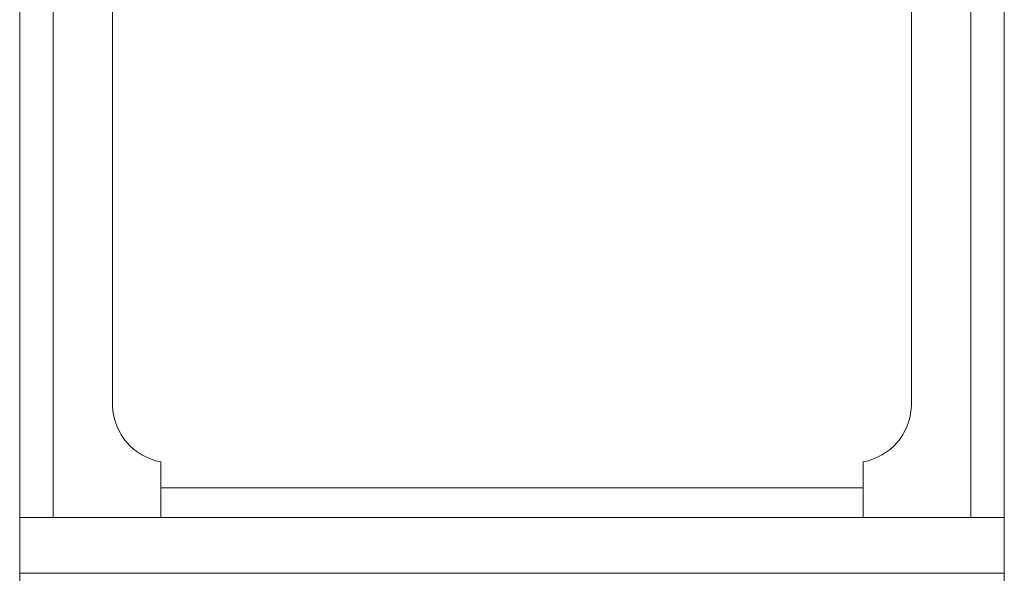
# Model space of a CAD drawing. Header units: metres. Extents: x 7168 to 12828, y 1523 to 3619.
# Tile 73 of 132: x 12021 to 12048, y 2220 to 2235. Entities that reach past the tile are written whole.
import ezdxf

# ---------------------------------------------------------------- set-up
doc = ezdxf.new("R2010")
doc.units = ezdxf.units.M
doc.layers.add('GRUBE', color=7, linetype='Continuous')
doc.layers.add('w0', color=7, linetype='Continuous', lineweight=20)

msp = doc.modelspace()

# ---------------------------------------------------------------- linework, layer by layer
at = {"layer": 'GRUBE', "color": 7, "lineweight": 0}
for p, q in [((12021.286, 2220.229, -17586.496), (12047.786, 2220.229, -17586.496)), ((12021.286, 2135.229, -17586.496), (12021.286, 2220.229, -17586.496)), ((12047.786, 2135.229, -17586.496), (12047.786, 2220.229, -17586.496))]:
    msp.add_line(p, q, dxfattribs=at)
at = {"layer": 'w0', "color": 7, "lineweight": 0}
for p, q in [((12021.286, 2220.229, -17586.496), (12021.286, 2304.229, -17586.496)), ((12047.786, 2304.229, -17586.496), (12047.786, 2220.229, -17586.496)), ((12022.186, 2221.729, -17586.496), (12022.186, 2302.729, -17586.496)), ((12046.886, 2302.729, -17586.496), (12046.886, 2221.729, -17586.496)), ((12023.786, 2299.729, -17586.496), (12023.786, 2224.729, -17586.496)), ((12045.286, 2299.729, -17586.496), (12045.286, 2224.729, -17586.496)), ((12025.086, 2221.729, -17586.496), (12025.086, 2223.229, -17586.496)), ((12043.986, 2221.729, -17586.496), (12043.986, 2223.229, -17586.496)), ((12043.986, 2222.529, -17586.496), (12025.086, 2222.529, -17586.496)), ((12025.086, 2222.529, -17586.496), (12025.086, 2221.729, -17586.496)), ((12043.986, 2221.729, -17586.496), (12043.986, 2222.529, -17586.496)), ((12047.786, 2221.729, -17586.496), (12021.286, 2221.729, -17586.496)), ((12021.286, 2221.729, -17586.496), (12021.286, 2220.229, -17586.496)), ((12046.886, 2221.729, -17586.496), (12022.186, 2221.729, -17586.496)), ((12025.086, 2221.729, -17586.496), (12043.986, 2221.729, -17586.496)), ((12047.786, 2220.229, -17586.496), (12047.786, 2221.729, -17586.496)), ((12021.286, 2220.229, -17586.496), (12047.786, 2220.229, -17586.496)), ((12047.786, 2220.229, -17586.496), (12021.286, 2220.229, -17586.496))]:
    msp.add_line(p, q, dxfattribs=at)
for centre, start, end in [((12025.363, 2224.783, -17586.496), 181.9507, 259.8781), ((12043.708, 2224.783, -17586.496), 280.1219, 358.0493)]:
    msp.add_arc(centre, 1.578, start, end, dxfattribs=at)

doc.saveas('drawing.dxf')
